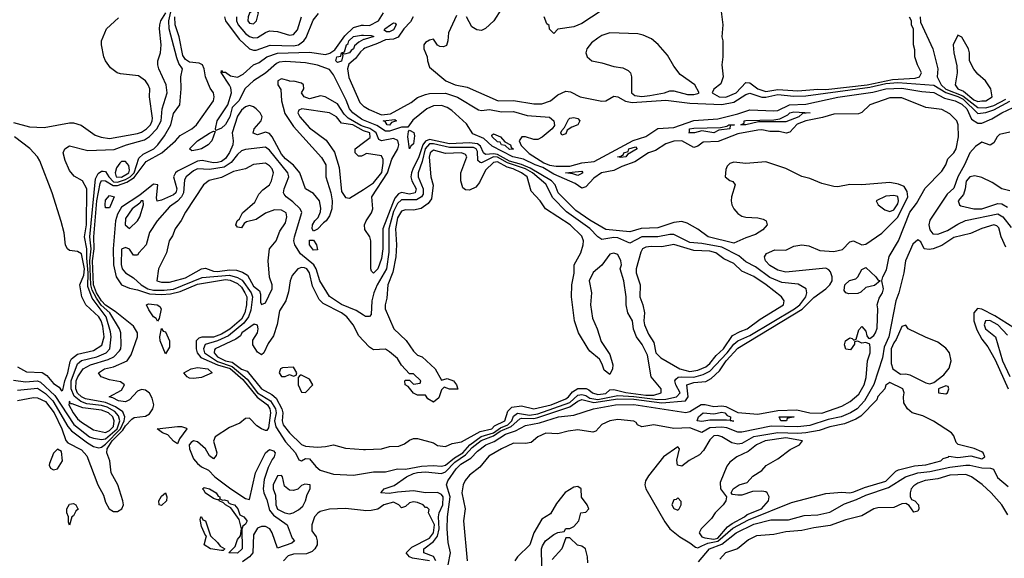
# Model space of a CAD drawing. Header units: inches. Extents: x 2380249 to 2585472, y 382747 to 546448.
# Tile 201 of 256: x 2468281 to 2473203, y 492763 to 495456. Entities that reach past the tile are written whole.
import ezdxf

# ---------------------------------------------------------------- set-up
doc = ezdxf.new("R2010")
doc.units = ezdxf.units.IN
doc.header["$MEASUREMENT"] = 0
doc.layers.add('C4469', color=7, linetype='Continuous')
doc.layers.add('C4479', color=7, linetype='Continuous')

msp = doc.modelspace()

# ---------------------------------------------------------------- linework, layer by layer
at = {"layer": 'C4469', "color": 4}
for points, elevation in [([(2468250, 493653.7), (2468310, 493645.2), (2468370, 493650.2), (2468384.4, 493644.4), (2468456.8, 493576.8), (2468551.8, 493431.8), (2468630, 493371.1), (2468650, 493363.2), (2468690, 493356.8), (2468710, 493360.8), (2468767.2, 493410), (2468780.7, 493450), (2468775.4, 493475.4), (2468756.4, 493496.4), (2468718.1, 493518.1), (2468690, 493526.4), (2468616.3, 493536.3), (2468587, 493547), (2468553.3, 493573.3), (2468537.7, 493610), (2468538.1, 493650), (2468570, 493734.6), (2468590, 493752.1), (2468667, 493770), (2468712.8, 493790), (2468731.9, 493810), (2468738, 493870), (2468734.9, 493894.9), (2468712.9, 493970), (2468643.5, 494063.5), (2468621.6, 494121.6), (2468623.4, 494190), (2468616.5, 494263.5), (2468617.1, 494310), (2468604.5, 494370), (2468615.2, 494430), (2468616, 494610), (2468595.3, 494650), (2468552.9, 494672.9), (2468530, 494702), (2468508.4, 494751.6), (2468498, 494790), (2468506, 494810), (2468530, 494824.7), (2468622, 494802), (2468753.8, 494806.2), (2468814, 494830), (2468904.8, 494855.2), (2468930, 494871.7), (2468966.2, 494910), (2468987.6, 494950), (2468993.7, 495010), (2469018, 495090), (2469013.3, 495130), (2468977, 495210), (2468972, 495230), (2468972, 495250), (2468984.5, 495290), (2468987.8, 495330), (2468979.1, 495410), (2468981, 495430), (2468987.1, 495450), (2469010.9, 495489.1)], 32), ([(2468270, 493604.4), (2468370, 493613), (2468410, 493586.7), (2468446.2, 493550), (2468522.2, 493422.2), (2468540, 493400), (2468620.1, 493340.1), (2468650, 493322.6), (2468675.6, 493315.6), (2468690, 493318.3), (2468710, 493334.6), (2468784.2, 493410), (2468803.6, 493450), (2468806.3, 493470), (2468796.1, 493496.1), (2468760.3, 493520.3), (2468710, 493541.5), (2468610, 493561.2), (2468590, 493570.7), (2468570, 493588.2), (2468560.8, 493610), (2468562.8, 493650), (2468570.8, 493670), (2468598.9, 493710), (2468634, 493730), (2468723.5, 493756.5), (2468751.6, 493770), (2468779.7, 493800.2), (2468785.6, 493810), (2468787.8, 493830), (2468786, 493890), (2468779.6, 493910), (2468731.5, 493990), (2468688.7, 494028.7), (2468664.1, 494064.1), (2468643.4, 494103.4), (2468637.1, 494130), (2468631.9, 494250), (2468637.7, 494310), (2468631.9, 494370), (2468660.2, 494659.8), (2468673.8, 494686.2), (2468690, 494697.7), (2468698, 494698), (2468710, 494697.6), (2468726, 494670), (2468750, 494645.3), (2468770, 494642.9), (2468810, 494656.8), (2468833.3, 494670), (2468853.2, 494690), (2468876, 494764), (2468897.2, 494782.7), (2468952, 494810), (2468971.6, 494830), (2469004.6, 494875.4), (2469036.2, 494930), (2469050, 494986), (2469082, 495030), (2469087.8, 495110), (2469086.6, 495170), (2469095.1, 495210), (2469076.2, 495236.2), (2469065.6, 495265.6), (2469028.7, 495410), (2469026.3, 495450), (2469040.4, 495510)], 28), ([(2469303.8, 495470), (2469310.3, 495450), (2469378.3, 495358.3), (2469430.3, 495310.2), (2469450, 495302.6), (2469463.4, 495303.4), (2469532.5, 495327.5), (2469650, 495325.6), (2469674, 495330), (2469700.9, 495350), (2469712.9, 495367), (2469747.1, 495452.9), (2469774.1, 495485.9)], 24), ([(2468250, 494941), (2468330, 494920.4), (2468402.7, 494917.3), (2468530, 494940.5), (2468550, 494940.5), (2468588.3, 494928.3), (2468657.6, 494877.6), (2468687.6, 494867.6), (2468730, 494862.3), (2468870, 494886), (2468890, 494892.7), (2468915.4, 494910), (2468934.5, 494930), (2468943.5, 494950), (2468944.2, 494964.2), (2468929.4, 495069.4), (2468932, 495110), (2468923.7, 495130), (2468909.3, 495150), (2468875.1, 495175.1), (2468784.8, 495184.8), (2468768.7, 495190), (2468735.5, 495215.5), (2468709, 495250), (2468702, 495270), (2468689, 495330), (2468689, 495350), (2468715.3, 495410), (2468774.6, 495465.4)], 36), ([(2468270, 493551.8), (2468350, 493567), (2468370, 493565.7), (2468410, 493547.2), (2468453.5, 493490), (2468492.1, 493410), (2468512, 493352), (2468520.9, 493340.9), (2468590, 493306), (2468615.9, 493275.9), (2468671.9, 493130), (2468699.2, 493079.2), (2468710, 493044), (2468727.4, 493010), (2468750, 492996.5), (2468770, 492998), (2468791.5, 493010), (2468798.9, 493030), (2468795.8, 493050), (2468770.9, 493130.9), (2468738.3, 493190), (2468730.6, 493250), (2468716.5, 493290), (2468718.2, 493310), (2468742.6, 493350), (2468796.3, 493403.7), (2468810, 493425.9), (2468841.1, 493459), (2468852.7, 493467.3), (2468910, 493473.4), (2468930, 493486), (2468946.3, 493510), (2468951.8, 493530), (2468943.3, 493563.3), (2468930, 493589.2), (2468910, 493604.5), (2468890, 493607), (2468870, 493598), (2468830, 493556), (2468810, 493546), (2468774, 493550), (2468745.9, 493565.9), (2468728, 493570), (2468790, 493604), (2468805.2, 493630), (2468784.8, 493644.8), (2468730, 493655.6), (2468688, 493670), (2468674, 493690), (2468704, 493710), (2468750, 493720.3), (2468818, 493750), (2468838.8, 493781.2), (2468869.7, 493870), (2468869.7, 493890), (2468850, 493923.5), (2468757.5, 493997.5), (2468710, 494029.4), (2468690, 494049.9), (2468665.1, 494090), (2468650.3, 494130), (2468644.8, 494250), (2468653.7, 494310), (2468651.2, 494370), (2468667.2, 494550), (2468683.7, 494636.3), (2468690, 494651.3), (2468710, 494650.2), (2468747.3, 494627.3), (2468770, 494626.3), (2468815.8, 494644.2), (2468852.6, 494667.4), (2468913.3, 494746.7), (2468991.9, 494790), (2469059.7, 494850), (2469083, 494877), (2469140.7, 494910), (2469164.2, 494930), (2469249.4, 495050), (2469253.3, 495070), (2469249.2, 495090), (2469233.3, 495113.3), (2469209.6, 495169.6), (2469203.5, 495210), (2469195.4, 495230), (2469178.2, 495238.2), (2469130, 495244), (2469110, 495256.5), (2469096.7, 495276.7), (2469077.5, 495370), (2469058.7, 495430), (2469056.3, 495470)], 24), ([(2469364, 495470), (2469364.4, 495450), (2469372.6, 495430), (2469410, 495386.5), (2469430, 495371.6), (2469450, 495364.6), (2469470, 495367), (2469510, 495392.4), (2469530, 495399.3), (2469570, 495397.3), (2469630, 495378.8), (2469650, 495381), (2469670, 495404.7), (2469689.3, 495470)], 28), ([(2470000, 494954.2), (2469990, 494958.3), (2469945.3, 494990), (2469929.9, 495010), (2469913.2, 495053.2), (2469850, 495180.7), (2469830, 495207.3), (2469770, 495227.7), (2469710, 495240.2), (2469610, 495247.4), (2469577.3, 495242.7), (2469563.9, 495236.1), (2469510, 495187.7), (2469449.3, 495150.7), (2469408.4, 495111.6), (2469376, 495050), (2469342.7, 495017.3), (2469330.6, 494970), (2469310, 494931), (2469290, 494913.5), (2469262, 494902), (2469259.3, 494910), (2469267.1, 494950), (2469321.1, 495030), (2469338.8, 495090), (2469335.7, 495115.7), (2469329.1, 495129.1), (2469288.2, 495191.8), (2469290, 495202), (2469294, 495194), (2469310, 495193.7), (2469334.3, 495174.3), (2469370, 495168.7), (2469397.2, 495182.8), (2469449.9, 495230.1), (2469477.8, 495242.2), (2469516.4, 495270), (2469570, 495288.4), (2469730, 495294.1), (2469810, 495282.3), (2469831.4, 495288.6), (2469855.6, 495304.4), (2469905.5, 495374.5), (2469950, 495417.2), (2469989, 495429), (2470000, 495428.6)], 16), ([(2470000, 495355.8), (2469976.4, 495343.6), (2469954.4, 495325.6), (2469950, 495309.4), (2469938, 495302), (2469930, 495289.7), (2469904, 495284), (2469892, 495288), (2469896, 495276), (2469890, 495248), (2469870, 495241.2), (2469861.2, 495250), (2469866.6, 495270), (2469886, 495274), (2469890, 495290.6), (2469904.7, 495295.3), (2469914, 495330), (2469922.9, 495337.1), (2469926.3, 495350), (2469950, 495371.8), (2469990, 495378.7), (2470000, 495378.3)], 12), ([(2470000, 495308.1), (2469985.1, 495294.9), (2469959, 495261), (2469926.1, 495233.9), (2469919.4, 495210), (2469926, 495166), (2469981.5, 495041.5), (2470000, 495024)], 16), ([(2470000, 494922.1), (2469986.7, 494926.7), (2469923.5, 494963.5), (2469903, 494983), (2469870, 495035.1), (2469808, 495070), (2469784.5, 495075.5), (2469730, 495060.7), (2469702.7, 495070), (2469689.2, 495090), (2469701.2, 495110), (2469699.3, 495130), (2469690, 495138), (2469651.3, 495148.7), (2469630, 495146), (2469628, 495150), (2469590, 495159.5), (2469571, 495150), (2469571, 495130), (2469586.2, 495106.2), (2469590.3, 495049.8), (2469605.9, 494985.9), (2469650, 494922.3), (2469790, 494767.3), (2469810.4, 494730), (2469810.5, 494670), (2469836, 494590), (2469842, 494550), (2469840.5, 494510), (2469830, 494475.3), (2469813, 494450), (2469799.1, 494440.9), (2469770, 494408.7), (2469750, 494398), (2469742, 494410), (2469744, 494430), (2469755.3, 494450), (2469772.9, 494467.1), (2469784.5, 494495.5), (2469786.8, 494513.2), (2469779.6, 494550), (2469750, 494587.3), (2469709.6, 494609.6), (2469680.4, 494690), (2469650, 494728.3), (2469610, 494760.4), (2469590, 494783.1), (2469543.1, 494870), (2469530, 494886.3), (2469510, 494893.3), (2469470, 494880.9), (2469447.7, 494887.7), (2469452.7, 494910), (2469487.6, 494950), (2469492.6, 494970), (2469483.5, 494990), (2469463.1, 495010), (2469450, 495020.3), (2469430, 495026.8), (2469410, 495019.4), (2469390, 495002.6), (2469370, 494974.2), (2469342.2, 494890), (2469347.8, 494850), (2469345.5, 494830), (2469330, 494791.8), (2469310, 494762.6), (2469290, 494747.1), (2469270, 494742.2), (2469250, 494740.8), (2469192.5, 494752.5), (2469170, 494749), (2469070, 494698.9), (2469059.1, 494690), (2469050.2, 494670), (2469066.2, 494610), (2469060.8, 494590), (2469050, 494580.3), (2468990, 494553), (2468968.2, 494548.2), (2468965.1, 494565.1), (2468970.9, 494630), (2468950, 494634), (2468881.2, 494578.8), (2468790, 494519.2), (2468770, 494484.2), (2468760.1, 494450), (2468747.5, 494310), (2468749.5, 494229.5), (2468763.2, 494170), (2468789.5, 494129.5), (2468830, 494113.2), (2468870, 494106), (2468930, 494085.5), (2468990, 494082), (2469034.2, 494085.8), (2469082.6, 494097.4), (2469170, 494134), (2469310, 494156.9), (2469333.6, 494153.6), (2469370, 494137.4), (2469390, 494118), (2469407, 494090), (2469415.9, 494070), (2469415.3, 494030), (2469407, 493990), (2469390, 493958.2), (2469331.2, 493908.8), (2469290, 493883.8), (2469250, 493868.7), (2469191, 493869), (2469176.2, 493863.8), (2469163.6, 493850), (2469162.4, 493810), (2469167.9, 493790), (2469186.3, 493766.3), (2469270, 493730.9), (2469332.8, 493712.8), (2469396.7, 493656.7), (2469468.1, 493568.1), (2469518.9, 493530), (2469530.9, 493510), (2469533.8, 493490), (2469524.4, 493415.6), (2469517, 493403), (2469510, 493401.6), (2469490, 493409.7), (2469466.1, 493426.1), (2469430, 493463.1), (2469410, 493461.6), (2469381.1, 493438.9), (2469330, 493417), (2469257.6, 493370), (2469249.3, 493349.3), (2469266, 493290), (2469263, 493277), (2469250, 493261.2), (2469230, 493275.1), (2469209.7, 493310), (2469170, 493345.1), (2469150, 493350.8), (2469137.6, 493342.4), (2469128.6, 493330), (2469129.5, 493310), (2469150, 493260.9), (2469170, 493237.3), (2469190, 493221.3), (2469223.9, 493203.9), (2469256.4, 493170), (2469336, 493110), (2469410, 493062.7), (2469430, 493058), (2469459.7, 493190), (2469510, 493290.8), (2469530, 493306.8), (2469550, 493301), (2469557.3, 493290), (2469553.4, 493270), (2469542, 493258), (2469522.4, 493217.6), (2469502.4, 493157.6), (2469497.8, 493110), (2469502, 493090), (2469516.3, 493056.3), (2469530, 493003.6), (2469550, 492978.9), (2469617.4, 492930), (2469643.6, 492863.6), (2469654, 492850), (2469641.6, 492838.4), (2469570, 492814), (2469542.5, 492890), (2469530.5, 492910.5), (2469510, 492921.5), (2469490, 492922.2), (2469470, 492914.3), (2469450, 492881.2), (2469445.9, 492790), (2469430.1, 492769.9), (2469394.2, 492745.8)], 24), ([(2470000.1, 494900.1), (2469946.6, 494930), (2469890, 494938.4), (2469863.7, 494970), (2469828.7, 494990), (2469690.8, 495009.2), (2469676.9, 495003.1), (2469671, 494990), (2469680.7, 494970), (2469730, 494915.5), (2469812.8, 494852.7), (2469853.7, 494793.7), (2469877.1, 494717.1), (2469890, 494596), (2469910, 494566.8), (2469930, 494562.8), (2470000, 494607.6)], 28), ([(2468270, 493720.4), (2468314.9, 493694.9), (2468392.8, 493692.7), (2468416.4, 493676.4), (2468450, 493637.6), (2468478.9, 493618.9), (2468490, 493601), (2468496, 493604), (2468506, 493650), (2468521.5, 493690), (2468532.7, 493747.3), (2468540, 493760), (2468570, 493783.6), (2468650, 493802), (2468690.7, 493829.3), (2468702.4, 493870), (2468695.8, 493924.2), (2468688.7, 493950), (2468676.4, 493970), (2468611.1, 494031.1), (2468591.5, 494070), (2468580.9, 494130), (2468601.2, 494178.8), (2468604.7, 494210), (2468590, 494284.5), (2468570, 494297), (2468530, 494302), (2468519.3, 494310), (2468510, 494328.7), (2468502.7, 494390), (2468487.5, 494447.5), (2468443.7, 494590), (2468380.7, 494750), (2468369.6, 494770), (2468331.1, 494811.1), (2468254, 494870)], 36), ([(2470000, 494778.7), (2469990, 494773.2), (2469973.6, 494773.6), (2469957.2, 494790), (2469957.2, 494810), (2470000, 494842.2)], 28), ([(2470000, 493978.1), (2469962, 494002), (2469890, 494032), (2469830, 494071.2), (2469780.4, 494150), (2469763.5, 494210), (2469751.9, 494230), (2469685.1, 494285.1), (2469656.9, 494330), (2469651.1, 494350), (2469653.7, 494370), (2469691.3, 494491.3), (2469682.9, 494510), (2469645.6, 494545.6), (2469612, 494570), (2469602.9, 494582.9), (2469599.7, 494590), (2469602.6, 494610), (2469626, 494670), (2469620.5, 494690), (2469530, 494804.2), (2469510, 494817.6), (2469410, 494806), (2469390, 494799.6), (2469370, 494782.4), (2469337.9, 494742.1), (2469302.2, 494717.8), (2469230, 494706), (2469170, 494710.8), (2469150, 494700.5), (2469113, 494670), (2469104.4, 494655.6), (2469100.2, 494590), (2469090.2, 494569.8), (2469070, 494548), (2469030, 494519.5), (2468967.7, 494450), (2468928.9, 494391.1), (2468913.4, 494330), (2468876, 494290), (2468870, 494278), (2468850, 494278), (2468830, 494308.7), (2468810, 494317.2), (2468790, 494308), (2468787.6, 494232.4), (2468793.4, 494210), (2468810, 494190.7), (2468850, 494166), (2468888.7, 494130), (2468922, 494110), (2468950, 494104.2), (2469003.8, 494103.8), (2469050, 494109.1), (2469192.9, 494167.1), (2469330, 494177.8), (2469370, 494166.7), (2469393.7, 494153.7), (2469437.4, 494090), (2469443.9, 494070), (2469435.6, 494004.4), (2469424.8, 493970), (2469401.5, 493938.5), (2469324.1, 493875.9), (2469270, 493849.8), (2469207.5, 493832.5), (2469200.2, 493810), (2469205.4, 493790), (2469270, 493746.9), (2469342.1, 493722.1), (2469418.2, 493658.2), (2469470, 493591), (2469534.5, 493550), (2469559.4, 493510), (2469563.5, 493490), (2469555.2, 493450), (2469561.3, 493421.3), (2469610, 493346), (2469658.7, 493290), (2469676, 493256), (2469690, 493251), (2469710, 493262), (2469730, 493260.5), (2469761.5, 493221.5), (2469783.2, 493203.2), (2469850, 493183.1), (2469950, 493178.8), (2469990, 493184.9), (2470000, 493186.5)], 28), ([(2470000, 493850.1), (2469975.9, 493875.9), (2469947, 493930), (2469916.2, 493970), (2469889.5, 493990), (2469797.7, 494037.7), (2469777.7, 494057.7), (2469743.9, 494123.9), (2469729.6, 494190), (2469715.6, 494210), (2469704.7, 494215.3), (2469690, 494217.6), (2469671, 494210), (2469643.4, 494176.6), (2469632.7, 494150), (2469624.5, 494095.5), (2469610.8, 494050), (2469579.1, 494000.9), (2469567.9, 493932.1), (2469550, 493875.3), (2469522.8, 493837.2), (2469501, 493790), (2469490, 493781.2), (2469470, 493793.2), (2469446.6, 493830), (2469447, 493853), (2469469, 493890), (2469473.2, 493910), (2469468.7, 493928.7), (2469452.9, 493932.9), (2469390.7, 493890), (2469383.8, 493876.2), (2469361.8, 493858.2), (2469258, 493810), (2469255.3, 493804.7), (2469253.1, 493790), (2469270.3, 493770), (2469310, 493751), (2469343.5, 493743.5), (2469390, 493708.1), (2469418.3, 493698.3), (2469490, 493610.3), (2469541.5, 493581.5), (2469563.5, 493563.5), (2469591.4, 493510), (2469595.5, 493490), (2469592.9, 493450), (2469598, 493430), (2469630, 493390.4), (2469690, 493332.4), (2469710, 493323.1), (2469770, 493319.6), (2469810, 493321.6), (2469850, 493330.4), (2469910, 493314.4), (2470000, 493308)], 32), ([(2470000, 493001.9), (2469910, 493011.5), (2469830, 493009.6), (2469783.1, 492996.9), (2469770.4, 492989.6), (2469754.8, 492970), (2469740.7, 492930), (2469741.4, 492901.4), (2469762.8, 492870), (2469767.7, 492850), (2469768, 492830), (2469756.3, 492810), (2469743.1, 492796.9), (2469714.8, 492785.2), (2469650, 492784.8), (2469623.6, 492776.4), (2469599.6, 492750)], 28)]:
    msp.add_lwpolyline(points, dxfattribs=dict(at, elevation=elevation))
for points, elevation in [([(2469450, 495504), (2469430, 495488.7), (2469423, 495470), (2469422, 495450), (2469430, 495438.8), (2469450, 495434.8), (2469465.2, 495450), (2469474, 495490), (2469470, 495498)], 32), ([(2469140.5, 494800.5), (2469129.3, 494809.3), (2469170, 494850.2), (2469230, 494888.2), (2469250, 494898.8), (2469257.3, 494897.3), (2469240.8, 494850), (2469222.8, 494830), (2469190, 494810.9), (2469170, 494804.8)], 16), ([(2468810, 494747.3), (2468790, 494747.3), (2468781.1, 494738.9), (2468765.5, 494714.5), (2468758.3, 494690), (2468763.7, 494670), (2468790, 494668.4), (2468825.7, 494690), (2468830, 494702.8), (2468827.1, 494727.1)], 32), ([(2469510, 494738), (2469450, 494732.3), (2469410, 494709.4), (2469350, 494697.6), (2469290, 494667), (2469228.7, 494651.3), (2469198.8, 494630), (2469110, 494493.2), (2469088.7, 494451.3), (2469057.3, 494410), (2469044.1, 494375.9), (2469027.7, 494350), (2469014.8, 494290), (2468974.8, 494210), (2468966.8, 494150), (2468990, 494143.8), (2469030, 494143.7), (2469048.4, 494148.4), (2469110, 494165.5), (2469190, 494210.5), (2469210, 494214), (2469250, 494199), (2469270, 494196.2), (2469330, 494206), (2469363.8, 494203.8), (2469394, 494194), (2469419, 494179), (2469450, 494124.2), (2469479.5, 494099.5), (2469484.4, 494084.4), (2469484.4, 494044.4), (2469490, 494031.3), (2469510, 494041), (2469542, 494110), (2469542, 494130), (2469529.2, 494169.2), (2469522.9, 494250), (2469529, 494310), (2469562, 494350), (2469581.5, 494398.5), (2469610, 494441), (2469616.2, 494470), (2469612, 494490), (2469590, 494503.7), (2469554.8, 494505.2), (2469510, 494489.2), (2469462.4, 494457.6), (2469414.8, 494445.2), (2469403.5, 494436.5), (2469390, 494415.3), (2469370, 494418), (2469362, 494430), (2469368.7, 494450), (2469379.3, 494460.7), (2469394, 494490), (2469457, 494543), (2469476.5, 494583.5), (2469495.5, 494604.5), (2469529, 494630), (2469539.3, 494650), (2469549.2, 494690), (2469542.7, 494710), (2469530, 494725.2)], 32), ([(2468730, 494514.5), (2468710, 494515.3), (2468708.6, 494530), (2468710, 494553.4), (2468730, 494576.9), (2468752.7, 494570)], 16), ([(2468898, 494550), (2468888.5, 494550), (2468880.9, 494539.1), (2468842.4, 494510), (2468810, 494462), (2468807.3, 494430), (2468830, 494411.3), (2468870, 494450.8), (2468882, 494470), (2468899.6, 494530)], 28), ([(2469750, 494304), (2469744, 494310), (2469729.3, 494330), (2469730, 494354), (2469750, 494354), (2469764.7, 494330), (2469770, 494306)], 24), ([(2468970, 493949), (2468962.5, 493962.5), (2468949.8, 493969.8), (2468925.7, 494005.7), (2468914.5, 494030), (2468924.1, 494035.9), (2468967.3, 494030), (2468981.4, 494021.4), (2468987.7, 494010), (2468977.5, 493962.5)], 16), ([(2469010, 493786), (2468982.4, 493850), (2468981.6, 493870), (2468990, 493912), (2468998, 493898), (2469010, 493894.8), (2469030.3, 493850), (2469030, 493818)], 16), ([(2469150, 493661.3), (2469130, 493664.2), (2469117.2, 493670), (2469102, 493690), (2469138, 493710), (2469170, 493716.6), (2469222, 493710), (2469242.8, 493690), (2469190, 493666.6)], 16), ([(2469650, 493718), (2469594.6, 493714.6), (2469584.7, 493710), (2469578, 493690), (2469590, 493672), (2469607.3, 493672.7), (2469630, 493682), (2469650, 493674), (2469662, 493678), (2469666, 493690)], 36), ([(2469690, 493678), (2469682, 493678), (2469672.7, 493667.3), (2469672, 493630), (2469690, 493594), (2469710, 493592), (2469746, 493630), (2469730, 493658)], 36), ([(2468530, 493548), (2468527, 493530), (2468548, 493490), (2468570, 493460.3), (2468590, 493444), (2468650, 493406.3), (2468710, 493392.9), (2468730, 493402.7), (2468750, 493421.7), (2468753.7, 493450), (2468746, 493470), (2468725.1, 493490), (2468690, 493503.7), (2468595.7, 493515.7), (2468543.8, 493536.2), (2468535.1, 493535.1)], 36), ([(2469070, 493336), (2469050, 493349.3), (2469020.8, 493380.8), (2468995.3, 493390), (2468968, 493410), (2469070, 493422.4), (2469090, 493422.7), (2469114.3, 493414.3), (2469117.1, 493410), (2469079.2, 493360.8)], 16), ([(2468470, 493309), (2468450, 493289), (2468430, 493238), (2468428.7, 493228.7), (2468434.4, 493214.4), (2468450, 493206), (2468470, 493211), (2468494.5, 493250), (2468490, 493298)], 24), ([(2469590, 493178), (2469570, 493175.3), (2469548.2, 493130), (2469548.2, 493110), (2469558.8, 493078.8), (2469560.4, 493030), (2469570, 493008.8), (2469606, 492990), (2469630, 492986), (2469648, 492990), (2469675.1, 493004.9), (2469695.5, 493024.5), (2469709, 493050), (2469717.2, 493082.8), (2469733.2, 493110), (2469733.2, 493130), (2469706.4, 493133.6), (2469690, 493128), (2469671, 493109), (2469650, 493102), (2469630, 493104), (2469604.7, 493124.7), (2469595.3, 493170)], 28), ([(2469294, 493054), (2469304.5, 493055.5), (2469321, 493050), (2469322.8, 493042.8), (2469335.2, 493035.2), (2469354.9, 493030), (2469371.7, 493010), (2469380.5, 492980.5), (2469401, 492970), (2469414.7, 492954.7), (2469417.1, 492950), (2469410, 492934), (2469395.5, 492924.5), (2469390.4, 492909.6), (2469392.8, 492810), (2469370, 492788.7), (2469326, 492790), (2469357.6, 492822.4), (2469370, 492858), (2469384.7, 492875.3), (2469389.3, 492910), (2469378, 492958), (2469335.5, 493015.5), (2469309, 493030), (2469300.2, 493040.2), (2469278, 493050), (2469278, 493058), (2469270, 493055.3), (2469250, 493062), (2469207.6, 493090), (2469202.9, 493102.9), (2469194, 493110), (2469202.5, 493117.5), (2469230, 493111.4), (2469263, 493090), (2469273.3, 493073.3), (2469281, 493070), (2469281, 493061)], 16), ([(2468990, 493027.6), (2468978, 493030), (2468977, 493050), (2468990, 493073.4), (2469010, 493091), (2469016.4, 493070), (2469014.4, 493050)], 16), ([(2468530, 492929.3), (2468524, 492944), (2468524, 492970), (2468516, 492990), (2468516.2, 493010), (2468530, 493034.4), (2468550, 493037), (2468562, 493030), (2468570.7, 493010.7), (2468574, 493010), (2468561.1, 492998.9), (2468550, 492975.3), (2468542, 492970)], 16), ([(2469297.5, 492802.5), (2469290, 492802.9), (2469235.3, 492810), (2469203.7, 492830), (2469215.3, 492875.3), (2469210, 492878), (2469190, 492922), (2469182.7, 492957.3), (2469186, 492970), (2469190.3, 492970.3), (2469196.3, 492956.3), (2469210.3, 492950), (2469234.9, 492874.9), (2469270, 492842), (2469283.4, 492823.4), (2469306, 492810)], 16)]:
    msp.add_lwpolyline(points, close=True, dxfattribs=dict(at, elevation=elevation))
at = {"layer": 'C4479', "color": 4}
for points, elevation in [([(2471780.7, 495550), (2471794.8, 495430), (2471791, 495370), (2471796, 495350), (2471796, 495270), (2471791, 495230), (2471798, 495170), (2471785.4, 495134.6), (2471751, 495109), (2471742, 495090), (2471778, 495070), (2471810, 495068.1), (2471862.7, 495090), (2471910, 495141), (2471930, 495140.7), (2471970.6, 495110), (2472010, 495097.3), (2472070, 495106.3), (2472170, 495099.8), (2472270, 495107.8), (2472310, 495106), (2472517.2, 495130), (2472643, 495157), (2472756.6, 495163.4), (2472779, 495170), (2472788.7, 495190), (2472768.7, 495230), (2472755.3, 495270), (2472754.6, 495305.4), (2472748.7, 495330), (2472748.4, 495408.4), (2472738, 495430), (2472738, 495450), (2472728.9, 495468.9)], 28), ([(2470000, 495428.6), (2470030, 495427.4), (2470075.1, 495450), (2470099, 495490)], 16), ([(2470690, 495509.2), (2470650.3, 495449.7), (2470610, 495412.3), (2470590, 495402), (2470565.4, 495405.4), (2470540.5, 495420.5), (2470514, 495470)], 24), ([(2471230, 495528.5), (2471090, 495437), (2471050, 495420.7), (2470971, 495409), (2470950, 495386), (2470928.4, 495408.4), (2470927.3, 495427.3), (2470915.3, 495435.3), (2470902, 495470)], 24), ([(2470247.5, 495470), (2470234.9, 495445.1), (2470200.2, 495410), (2470172.1, 495367.9), (2470150, 495358), (2470110, 495355.4), (2470070, 495335.9), (2470006.3, 495313.7), (2470000, 495308.1)], 16), ([(2470463.6, 495476.4), (2470424.7, 495390), (2470421, 495350), (2470413.7, 495326.3), (2470399.8, 495320.2), (2470381.2, 495321.2), (2470368.9, 495328.9), (2470350, 495358), (2470330, 495354), (2470310, 495342), (2470301, 495330), (2470301, 495310), (2470318, 495270), (2470318.8, 495250), (2470330, 495218), (2470411, 495150), (2470458, 495130), (2470517.7, 495117.7), (2470672, 495050), (2470750, 495052.2), (2470850, 495034.7), (2470890, 495035.8), (2470934.5, 495050), (2470970, 495080.7), (2471010, 495098), (2471034.4, 495094.4), (2471082, 495070), (2471190, 495048.1), (2471210, 495050.4), (2471250, 495073), (2471270, 495070.5), (2471308.7, 495048.7), (2471342.4, 495042.4), (2471510, 495053.1), (2471630, 495038), (2471790, 495032.4), (2471850, 495043.7), (2471910, 495082.2), (2471930, 495087.9), (2471990, 495068.9), (2472010, 495068.9), (2472070, 495082), (2472150, 495074.1), (2472210, 495075.3), (2472530, 495118.3), (2472610, 495137.2), (2472670, 495141.8), (2472850, 495128.6), (2472910, 495090.9), (2472970, 495072.2), (2472997.5, 495057.6), (2473070, 494986.1), (2473110, 494992.3), (2473150, 495005.7), (2473230, 495049.1)], 24), ([(2472782, 495470), (2472783.6, 495443.6), (2472846, 495310), (2472870.7, 495210), (2472867.3, 495170), (2472887.6, 495130), (2472910, 495107.6), (2472994.5, 495074.5), (2473070, 495016.3), (2473110, 495015.7), (2473150, 495025.9), (2473210, 495059.1)], 28), ([(2470000, 495378.3), (2470037.1, 495377.1), (2470051.6, 495371.6), (2470002.8, 495357.2), (2470000, 495355.8)], 12), ([(2470000, 495024), (2470002.1, 495022.1), (2470027.3, 495007.3), (2470090, 494980.4), (2470134.3, 494985.7), (2470238.2, 495041.9), (2470270, 495066.1), (2470310, 495081), (2470330, 495087.5), (2470410, 495088.8), (2470470, 495068.1), (2470574.3, 495005.7), (2470590, 495002.3), (2470630, 495006.9), (2470690, 494995.1), (2470750, 494996.4), (2470817.5, 494977.5), (2470928.5, 494968.5), (2470950.7, 494950), (2470953.4, 494926.6), (2470942.8, 494910), (2470892.3, 494867.7), (2470870, 494857.4), (2470850, 494856.9), (2470810, 494869.7), (2470790.4, 494869.6), (2470778, 494850), (2470786.9, 494826.9), (2470827.2, 494787.2), (2470900.8, 494740.8), (2470929.1, 494729.1), (2470963.3, 494723.4), (2471030, 494724.1), (2471090, 494740.8), (2471152.8, 494747.2), (2471347.9, 494852.1), (2471410, 494871.4), (2471470, 494911.6), (2471550, 494916.8), (2471650, 494951.9), (2471770, 494960.2), (2471870, 494984.7), (2471930, 495005.8), (2472050, 494999.3), (2472070, 495001.8), (2472129.4, 495030.6), (2472210, 495032.8), (2472370, 495069), (2472545.9, 495094.1), (2472610, 495110.7), (2472690, 495113.3), (2472790, 495096.5), (2472850, 495091.8), (2472904, 495064), (2472957.3, 495050), (2472990, 495033.2), (2473014.7, 495010), (2473038.7, 494958.7), (2473070, 494937.7), (2473090, 494938.6), (2473140.6, 494959.4), (2473189.8, 494990), (2473275.1, 495030)], 16), ([(2470422.4, 492730), (2470435.1, 492790), (2470422.6, 492842.6), (2470418, 492910), (2470419.6, 492970), (2470432.7, 493070), (2470413.8, 493130), (2470420.3, 493150), (2470463.1, 493210), (2470486.6, 493233.4), (2470536.2, 493263.8), (2470570, 493298.8), (2470611.6, 493330), (2470652.5, 493347.5), (2470710, 493383.3), (2470759.5, 493400.5), (2470810, 493426.4), (2470879.9, 493440.1), (2470974, 493470), (2471050, 493479), (2471149.5, 493510), (2471259.3, 493530), (2471350, 493532.6), (2471610, 493492.9), (2471630, 493497.6), (2471687.6, 493532.4), (2471707.2, 493532.8), (2471750, 493522.6), (2471790, 493525.8), (2471810, 493521.7), (2471870, 493492.4), (2471970, 493483.5), (2472070, 493501.7), (2472165.7, 493505.7), (2472230, 493491), (2472290.7, 493489.3), (2472390, 493523.5), (2472432.4, 493547.6), (2472475.5, 493584.5), (2472501.7, 493630), (2472512.9, 493667.1), (2472518.9, 493750), (2472531.6, 493790), (2472532.9, 493812.9), (2472530, 493834), (2472510, 493842.7), (2472490, 493839), (2472470, 493848), (2472454, 493846), (2472454, 493834), (2472434, 493806), (2472410, 493808), (2472404, 493830), (2472409, 493850), (2472430, 493864.7), (2472442, 493862), (2472450, 493854), (2472462, 493858), (2472474.6, 493905.4), (2472490, 493922), (2472510, 493898), (2472514.8, 493874.8), (2472524, 493864), (2472530, 493862.8), (2472550, 493876.4), (2472558, 493890), (2472566.3, 493913.7), (2472570.9, 494010), (2472567.6, 494030), (2472577.1, 494062.9), (2472594, 494090), (2472599.2, 494110), (2472591.2, 494150), (2472595.8, 494170), (2472614.3, 494205.7), (2472627.3, 494272.7), (2472674.4, 494350), (2472730, 494494), (2472763.7, 494536.3), (2472806.8, 494613.2), (2472890, 494698), (2472909.7, 494730), (2472920.4, 494759.6), (2472950.4, 494789.6), (2472962.6, 494810), (2472973.7, 494870), (2472972.1, 494930), (2472965, 494950), (2472930, 494984.6), (2472890, 495006), (2472810, 495016.4), (2472690, 495064.2), (2472630, 495064.8), (2472530, 495029.6), (2472490, 494991.8), (2472474.4, 494985.6), (2472350, 494982.7), (2472293.8, 494966.2), (2472210, 494949.9), (2472166.9, 494933.1), (2472130, 494893.3), (2472111.6, 494888.4), (2472076.5, 494896.5), (2472030, 494896.5), (2471990, 494905), (2471970, 494902.9), (2471870, 494884.8), (2471772.8, 494847.2), (2471696.5, 494843.5), (2471670, 494824.2), (2471650, 494816.3), (2471590, 494849.7), (2471550, 494848.5), (2471510, 494834.8), (2471458.3, 494801.7), (2471424, 494790), (2471355.7, 494744.3), (2471290, 494721.6), (2471250, 494702.2), (2471188.5, 494690), (2471150, 494664), (2471110, 494619.5), (2471090, 494613.6), (2471056.7, 494636.7), (2470950, 494683.7), (2470896.5, 494716.5), (2470857.6, 494730), (2470798.7, 494758.7), (2470746.4, 494770), (2470642.8, 494822.8), (2470601.6, 494861.6), (2470545.5, 494885.5), (2470514.6, 494934.6), (2470441.7, 495001.7), (2470417.2, 495017.2), (2470390, 495026.5), (2470350, 495024.7), (2470315.6, 495010), (2470246.4, 494953.6), (2470221, 494919), (2470190, 494917.7), (2470130, 494897.8), (2470110, 494898.5), (2470066.8, 494926.8), (2470000, 494954.2)], 16), ([(2470361.2, 492750), (2470350, 492772.2), (2470300.9, 492790), (2470300.5, 492810), (2470350, 492846.6), (2470370, 492873.4), (2470377.8, 492910), (2470374.5, 492970), (2470378.3, 492990), (2470396.3, 493030), (2470397.2, 493070), (2470390, 493082.9), (2470370, 493092.5), (2470310, 493090.5), (2470250, 493099.8), (2470170, 493094.5), (2470127, 493087), (2470086, 493090), (2470102, 493110), (2470153.4, 493126.6), (2470214, 493170), (2470250, 493186.9), (2470270, 493192.6), (2470310, 493194.8), (2470390, 493187.9), (2470410, 493196.3), (2470456.3, 493243.7), (2470510, 493280.1), (2470543.2, 493316.8), (2470587.4, 493352.6), (2470650, 493375.7), (2470681.9, 493398.1), (2470737.1, 493422.9), (2470780.4, 493459.7), (2470790, 493463.5), (2470850, 493462.7), (2470870, 493467.7), (2471030, 493521.3), (2471070, 493548.8), (2471090, 493557), (2471150, 493541.7), (2471270, 493560.4), (2471350, 493559.6), (2471490, 493540.1), (2471609.8, 493550.2), (2471622.9, 493570), (2471615.6, 493630), (2471650, 493642.5), (2471710, 493647.3), (2471737.6, 493662.4), (2471779.7, 493700.3), (2471812.2, 493750), (2471870, 493813.2), (2472191.7, 494008.3), (2472250, 494067.3), (2472310.8, 494110), (2472330.8, 494130), (2472341.5, 494150), (2472342.6, 494170), (2472334.6, 494194.6), (2472325.8, 494205.8), (2472310, 494212.8), (2472110, 494193.6), (2472070, 494203.6), (2472030, 494227), (2472009.3, 494250), (2472004, 494270), (2472013.6, 494286.4), (2472055.5, 494304.5), (2472110, 494304), (2472150, 494323), (2472190, 494330.6), (2472224.9, 494324.9), (2472281.1, 494301.1), (2472350, 494296.5), (2472393.3, 494306.7), (2472430, 494344.9), (2472449.4, 494350.6), (2472490, 494330.4), (2472510, 494334), (2472590.9, 494389.1), (2472670, 494469.2), (2472720.7, 494570), (2472716.8, 494596.8), (2472701.2, 494621.2), (2472674.2, 494634.2), (2472630, 494641.3), (2472490, 494630.7), (2472430, 494631.6), (2472370, 494620.5), (2472350, 494621.3), (2472290, 494636.3), (2472230, 494662), (2472190, 494672.1), (2472110, 494712.3), (2472010, 494745.1), (2471910, 494736), (2471850, 494742.7), (2471830, 494736), (2471816.8, 494723.2), (2471810, 494706), (2471807.3, 494670), (2471830, 494651), (2471846.4, 494646.4), (2471858, 494630), (2471839.1, 494570), (2471837.3, 494550), (2471840.7, 494530), (2471850.7, 494510), (2471870, 494487.3), (2471890, 494474), (2471910, 494468.2), (2471970, 494466), (2471998, 494458), (2472012, 494450), (2472018, 494430), (2471995.2, 494404.8), (2471958.7, 494381.3), (2471910, 494365.6), (2471850, 494338.7), (2471722.7, 494370), (2471670, 494408.7), (2471618, 494438), (2471590, 494447), (2471550, 494441.3), (2471470, 494416), (2471388.1, 494411.9), (2471330, 494395.8), (2471210, 494407.3), (2471130, 494454), (2471061.4, 494501.4), (2470972, 494590), (2470957.8, 494630), (2470939, 494650), (2470833.1, 494713.1), (2470790, 494731.6), (2470730, 494749.2), (2470670, 494782.1), (2470650, 494785.4), (2470610, 494781), (2470599.8, 494790), (2470584.1, 494824.1), (2470570, 494835.8), (2470530, 494840.7), (2470430, 494835.4), (2470330, 494856.2), (2470310, 494848.5), (2470295.9, 494830), (2470274.9, 494765.1), (2470247.1, 494712.9), (2470239.8, 494690), (2470236.6, 494670), (2470240.6, 494650), (2470262.2, 494610), (2470256.9, 494590), (2470230, 494583.7), (2470190, 494591.5), (2470174.4, 494585.6), (2470156.8, 494563.2), (2470144.5, 494535.5), (2470096.6, 494410), (2470096.3, 494310), (2470090, 494262), (2470071.7, 494210), (2470049.4, 494189.4), (2470039, 494199), (2470036, 494210), (2470036.4, 494350), (2470031.2, 494370), (2470006.7, 494406.7), (2470004.7, 494430), (2470012.2, 494450), (2470039.7, 494490), (2470046.6, 494510), (2470040.5, 494570), (2470119.6, 494690), (2470141.2, 494758.8), (2470170.5, 494810), (2470175.2, 494830), (2470171.2, 494851.2), (2470150, 494862.4), (2470090, 494849.7), (2470076.2, 494856.2), (2470061.9, 494890), (2470055.3, 494895.3), (2470031.2, 494911.2), (2470000, 494922.1)], 24), ([(2470000, 494842.2), (2470033, 494867), (2470030.7, 494890), (2470000.1, 494900.1)], 28), ([(2473230, 494893), (2473179, 494881), (2473166.4, 494870), (2473150, 494839.3), (2473131.7, 494828.3), (2473090, 494842.9), (2473058.6, 494821.4), (2473030.2, 494790), (2473003.9, 494730), (2472969.6, 494670.4), (2472950, 494612.8), (2472917, 494583), (2472830, 494453.2), (2472824.6, 494430), (2472830, 494404.9), (2472845.2, 494385.2), (2472870, 494384.2), (2472918.7, 494401.3), (2472970, 494434.2), (2473008.2, 494451.8), (2473170, 494486), (2473195.2, 494470), (2473236.7, 494416.7)], 16), ([(2470000, 493186.5), (2470050, 493194.9), (2470110, 493194.9), (2470170, 493210.6), (2470210, 493209), (2470290, 493224.5), (2470348, 493228), (2470390, 493223.6), (2470410, 493229.2), (2470454.1, 493265.9), (2470496.2, 493290), (2470530.3, 493329.7), (2470587, 493373), (2470650, 493389.7), (2470684.5, 493415.5), (2470721.1, 493430), (2470741.5, 493450), (2470750, 493473.1), (2470770, 493489.3), (2470830, 493479.3), (2470870, 493484.8), (2471030, 493541.8), (2471070, 493578.6), (2471090, 493582.4), (2471110, 493577), (2471130, 493563.6), (2471170, 493556.9), (2471270, 493576.3), (2471350, 493572.6), (2471470, 493556.3), (2471510, 493558.6), (2471564.5, 493570), (2471581.7, 493590), (2471561, 493630), (2471555.8, 493650), (2471560.8, 493659.2), (2471572, 493668), (2471589.1, 493670.9), (2471650.9, 493669.1), (2471697.2, 493682.8), (2471730, 493699.3), (2471817.5, 493790), (2471850, 493833.4), (2471869.9, 493850.1), (2471930, 493877.1), (2472154.2, 494010), (2472180.7, 494030), (2472209.7, 494070), (2472215.8, 494090), (2472212.3, 494110), (2472172.9, 494132.9), (2472090, 494142.7), (2472030, 494167.7), (2471959.5, 494219.5), (2471910, 494245.4), (2471875.2, 494275.2), (2471790, 494318.5), (2471690, 494337.3), (2471630, 494341.5), (2471550, 494381.7), (2471530, 494382.3), (2471470, 494370.9), (2471390, 494370.8), (2471330, 494338.7), (2471270, 494366), (2471250, 494367.3), (2471190, 494356.3), (2471170, 494369.6), (2471131.1, 494411.1), (2471014.8, 494494.8), (2470945.8, 494565.8), (2470910, 494633), (2470844.8, 494690), (2470808.7, 494710), (2470719.6, 494739.6), (2470670, 494767.9), (2470649.7, 494770.2), (2470590, 494740.9), (2470581.8, 494741.8), (2470571.1, 494751.1), (2470570, 494797), (2470563.1, 494810), (2470550, 494816.8), (2470430, 494816.9), (2470350, 494835.4), (2470330, 494834.5), (2470307.6, 494810), (2470293.4, 494746.6), (2470272.3, 494690), (2470272.4, 494670), (2470297.8, 494610), (2470297.2, 494582.8), (2470290.1, 494569.9), (2470264.4, 494555.6), (2470190, 494555.5), (2470170, 494537.3), (2470150, 494496.4), (2470126, 494410), (2470126, 494294), (2470114, 494210), (2470067.6, 494130), (2470050.3, 494090), (2470040.3, 494050), (2470037.7, 493982.3), (2470030, 493972.7), (2470010, 493971.8), (2470000, 493978.1)], 28), ([(2470000, 493308), (2470010, 493307.3), (2470090, 493310.6), (2470130, 493323), (2470175.9, 493324.1), (2470205.1, 493334.9), (2470230, 493354), (2470250, 493362), (2470270, 493362), (2470350, 493341), (2470370, 493326.8), (2470410, 493322.8), (2470442.9, 493337.1), (2470490, 493346), (2470582.8, 493397.2), (2470641.1, 493410), (2470654.5, 493425.5), (2470705.6, 493450), (2470720.5, 493499.5), (2470740.7, 493519.3), (2470790, 493525.5), (2470850, 493510.4), (2470937, 493530), (2471010, 493560.7), (2471023.5, 493570), (2471043.8, 493596.2), (2471070, 493612.6), (2471111.8, 493611.8), (2471126.2, 493606.2), (2471143.8, 493590), (2471170, 493581.8), (2471210, 493587.6), (2471230, 493604.9), (2471250, 493607.7), (2471310, 493592.7), (2471410, 493579.2), (2471450, 493578.9), (2471486.6, 493590), (2471487.3, 493610), (2471437, 493670), (2471419.3, 493779.3), (2471392.7, 493832.7), (2471364, 493870), (2471349.2, 493909.2), (2471344, 493950), (2471321.2, 493990), (2471312.7, 494030), (2471312.7, 494070), (2471301.2, 494150), (2471282.7, 494210), (2471289.2, 494230), (2471286, 494250), (2471270, 494281.2), (2471250, 494289), (2471230, 494284), (2471190.6, 494229.4), (2471147.5, 494192.5), (2471126.8, 494150), (2471138.8, 494090), (2471133.4, 494030), (2471143.9, 493963.9), (2471167.3, 493910), (2471187.1, 493847.1), (2471230, 493782), (2471246, 493730), (2471244.7, 493710), (2471230, 493682), (2471203.2, 493703.2), (2471193.2, 493733.2), (2471178.6, 493758.6), (2471130, 493799), (2471122.7, 493810), (2471074.5, 493890), (2471053.3, 493950), (2471038.4, 494070), (2471040.9, 494130), (2471052.1, 494187.9), (2471053.2, 494230), (2471086, 494290), (2471097.2, 494330), (2471099.3, 494350), (2471090, 494373.2), (2471031.8, 494430), (2470909.4, 494509.4), (2470882.7, 494550), (2470838, 494598), (2470817, 494670), (2470789.4, 494690), (2470747, 494710), (2470718, 494718), (2470670, 494745.7), (2470650, 494742), (2470610, 494703.7), (2470578.7, 494641.3), (2470560.7, 494619.3), (2470530, 494602.7), (2470510, 494605.2), (2470495.5, 494615.5), (2470486, 494650), (2470486, 494690), (2470515.6, 494770), (2470510, 494781.2), (2470490, 494790.6), (2470410, 494786), (2470350, 494803.6), (2470333, 494790), (2470328.2, 494768.2), (2470336, 494670), (2470348.2, 494628.2), (2470339.1, 494560.9), (2470323.4, 494536.6), (2470287.5, 494512.5), (2470250, 494502.9), (2470210, 494504.5), (2470190, 494498.4), (2470170, 494465.2), (2470159.6, 494410), (2470164.6, 494330), (2470161.7, 494270), (2470145.7, 494194.3), (2470121.1, 494130), (2470116.8, 494063.2), (2470107.3, 494030), (2470107.7, 494010), (2470151.3, 493910), (2470212.8, 493852.8), (2470250, 493798), (2470270, 493778), (2470292, 493770), (2470358, 493710), (2470390, 493654), (2470418, 493662), (2470450, 493651), (2470464.7, 493630), (2470471.3, 493608.7), (2470430, 493608), (2470402, 493618), (2470390, 493606), (2470375.3, 493564.7), (2470350, 493544), (2470321.2, 493561.2), (2470310, 493578), (2470270, 493578), (2470250, 493588), (2470222, 493622), (2470208, 493630), (2470206, 493650), (2470210, 493654), (2470230, 493654), (2470250, 493634), (2470282, 493638), (2470286, 493650), (2470250, 493686), (2470230, 493686), (2470189.1, 493729.1), (2470170, 493762), (2470130, 493795.3), (2470110, 493808), (2470050, 493806), (2470030, 493818), (2470000, 493850.1)], 32), ([(2470000, 494607.6), (2470050, 494639.5), (2470091, 494691), (2470098, 494738), (2470097.2, 494757.2), (2470090, 494775.3), (2470013.7, 494786.3), (2470000, 494778.7)], 28), ([(2473230, 494599.5), (2473190, 494609.6), (2473142, 494642), (2473090, 494666.6), (2473054.5, 494674.5), (2473030, 494670.9), (2473011.2, 494648.8), (2473007.3, 494610), (2472998.7, 494581.3), (2472972.7, 494550), (2472979.1, 494530), (2472985.9, 494525.9), (2473050.2, 494510.2), (2473090.3, 494509.7), (2473170, 494536.8), (2473190, 494534.7), (2473219.2, 494519.2)], 24), ([(2473210, 494318), (2473187, 494370), (2473174.9, 494414.9), (2473164.7, 494424.8), (2473150, 494429.7), (2473090, 494412.3), (2473033.9, 494386.1), (2472950, 494367), (2472890, 494327.2), (2472847.3, 494310), (2472826.4, 494306.4), (2472802, 494310), (2472784.9, 494344.9), (2472770, 494355.3), (2472745.8, 494334.2), (2472709.5, 494250.5), (2472700.2, 494190), (2472675.8, 494090), (2472660.8, 494050), (2472625.5, 493870), (2472601.3, 493818.7), (2472593.8, 493766.2), (2472550, 493631.5), (2472503.2, 493550), (2472467.1, 493510), (2472434.5, 493490), (2472386.4, 493470), (2472322.6, 493457.3), (2472230, 493426.7), (2472170, 493420.6), (2472036.9, 493423.1), (2471890, 493393.6), (2471870, 493394.6), (2471815.3, 493415.3), (2471790, 493419.3), (2471730, 493415.7), (2471690, 493392), (2471630, 493415.2), (2471550, 493412.9), (2471450, 493429.7), (2471390, 493420.9), (2471369.2, 493430), (2471362, 493442), (2471350, 493449.2), (2471270, 493457.4), (2471230, 493449.7), (2471190, 493432.3), (2471160.9, 493399.1), (2471146.5, 493393.5), (2471070, 493404.8), (2471021.7, 493398.3), (2470970, 493384.8), (2470910, 493389.6), (2470870.6, 493370), (2470837.1, 493342.9), (2470810, 493337.3), (2470750, 493338.4), (2470688.9, 493311.1), (2470626.2, 493273.8), (2470580.3, 493219.7), (2470530, 493178.4), (2470507.6, 493152.4), (2470497.1, 493130), (2470491, 493090), (2470507.3, 493010), (2470499.4, 492950), (2470518, 492750)], 16), ([(2473250, 493915.1), (2473156, 493976), (2473090, 494008.3), (2473068.5, 494011.5), (2473050.3, 493989.7), (2473050.2, 493950), (2473065.1, 493905.1), (2473090, 493858), (2473119.6, 493819.6), (2473156.1, 493756.1), (2473221.5, 493610)], 24), ([(2473218.8, 493878.8), (2473170, 493930.9), (2473130, 493951.9), (2473108, 493950), (2473102, 493930), (2473108.9, 493910), (2473158, 493870), (2473194.3, 493750), (2473230, 493672.7)], 28), ([(2471673.7, 492746.3), (2471729.2, 492810), (2471790, 492833.4), (2471862.9, 492890), (2471950, 492933.8), (2472035.2, 492955.2), (2472124.2, 492955.8), (2472202.8, 492977.2), (2472270, 492981.1), (2472330, 492994.5), (2472404.3, 493035.7), (2472463.5, 493056.5), (2472510, 493079.1), (2472623.4, 493116.6), (2472708.9, 493171.1), (2472770, 493191), (2472830, 493197.8), (2472930, 493219.3), (2473010, 493228.7), (2473030, 493228.7), (2473090, 493215.3), (2473134.4, 493214.4), (2473148.4, 493208.4), (2473168, 493168), (2473221.6, 493121.6)], 16), ([(2473220.7, 492980.7), (2473190, 493031.2), (2473137.7, 493090), (2473092.6, 493132.6), (2473039.1, 493170), (2473010, 493182.3), (2472930, 493178.7), (2472870, 493160.3), (2472807.2, 493152.8), (2472770, 493139.1), (2472750, 493125.7), (2472737.6, 493110), (2472731.6, 493090), (2472732.1, 493072.1), (2472738, 493058), (2472754.8, 493050), (2472774, 493030), (2472775.5, 493010), (2472770, 492999), (2472763.5, 492996.5), (2472750, 492993.2), (2472727, 493027), (2472710, 493037.2), (2472690, 493035.1), (2472650, 493018), (2472570, 493016.4), (2472550, 493009.8), (2472490, 492975.5), (2472410, 492954.9), (2472332.6, 492927.4), (2472250, 492915.6), (2472190, 492901.5), (2472110, 492896.1), (2472050, 492881.5), (2471963.6, 492876.4), (2471923.6, 492856.4), (2471869.4, 492810.6), (2471809, 492791), (2471780.9, 492759.1)], 16), ([(2470890, 492726), (2470889, 492810), (2470893.6, 492826.4), (2470908.7, 492850), (2470950, 492882), (2470970, 492892), (2471002, 492898), (2471010, 492912), (2471030, 492912), (2471050, 492922), (2471075.3, 492950), (2471086, 492990), (2471110, 492994), (2471126, 493010), (2471118, 493030), (2471089.3, 493069.3), (2471088, 493110), (2471070, 493122), (2471050, 493119), (2471008.2, 493091.8), (2470963.4, 493036.6), (2470934, 492986), (2470890, 492959), (2470850.8, 492890), (2470831.3, 492830), (2470768.6, 492771.4), (2470756.3, 492750)], 24), ([(2470330, 492751.4), (2470244.1, 492764.1), (2470229.2, 492770), (2470212.3, 492790), (2470241.3, 492818.7), (2470330, 492863.5), (2470349.7, 492890), (2470353.6, 492930), (2470324, 492990), (2470327.3, 493007.3), (2470318, 493018), (2470310, 493018), (2470298, 493030), (2470270, 493042.7), (2470250, 493046), (2470230, 493040.9), (2470210, 493022), (2470190, 493015.3), (2470175.3, 493030), (2470150, 493044.5), (2470101, 493030), (2470070.8, 493009.2), (2470038, 493002), (2470010, 493000.9), (2470000, 493001.9)], 28), ([(2471120.4, 492740.4), (2471119, 492770), (2471108.7, 492810), (2471090, 492824), (2471069.4, 492829.4), (2471030, 492866), (2471010, 492866), (2470991, 492810), (2470943, 492757)], 24)]:
    msp.add_lwpolyline(points, dxfattribs=dict(at, elevation=elevation))
for points, elevation in [([(2470114.6, 495394.6), (2470103.1, 495403.1), (2470106, 495410), (2470134, 495430), (2470150, 495439.1), (2470158.5, 495438.5), (2470162.8, 495430), (2470150, 495405.1), (2470130, 495395.1)], 12), ([(2471230, 495389.5), (2471190, 495376.2), (2471170, 495363.6), (2471139.9, 495340.1), (2471115.5, 495310), (2471110.6, 495290), (2471117.3, 495270), (2471141, 495250), (2471190, 495240.3), (2471250, 495221.3), (2471295.1, 495215.1), (2471322.4, 495202.4), (2471333.4, 495190), (2471339.1, 495170), (2471338.4, 495090), (2471356.3, 495076.3), (2471390, 495071.3), (2471430, 495075.9), (2471504, 495090), (2471530, 495100.7), (2471550, 495100.7), (2471618.4, 495081.6), (2471650, 495082), (2471670, 495087.3), (2471678, 495090), (2471655.3, 495130), (2471582, 495182), (2471550, 495224), (2471519.1, 495279.1), (2471472.4, 495332.4), (2471439.2, 495359.2), (2471397.7, 495377.7), (2471370, 495385.6)], 28), ([(2472970, 495378), (2472947.7, 495330), (2472950.7, 495290), (2472965.8, 495225.8), (2472966.4, 495190), (2472957.1, 495130), (2472970.5, 495110), (2472997.9, 495097.9), (2473050, 495055.2), (2473070, 495046.8), (2473090, 495049.3), (2473109.6, 495050.4), (2473141.2, 495070), (2473135.3, 495110), (2473108.7, 495150), (2473070, 495184), (2473050, 495208.7), (2473029, 495250), (2473029, 495290), (2473024, 495310), (2472990, 495368)], 32), ([(2472110, 494944.7), (2471974.4, 494945.6), (2471910, 494929.8), (2471886, 494930), (2471902, 494938), (2471902, 494950), (2471910, 494951.7), (2472050, 494954.9), (2472080.2, 494959.8), (2472120.7, 494979.3), (2472130, 494990.3), (2472150, 494995.3), (2472232, 494990), (2472193, 494987), (2472174.8, 494970)], 12), ([(2470130, 494928.7), (2470118, 494930), (2470107, 494947), (2470098, 494950), (2470155.9, 494955.9), (2470164.7, 494950), (2470138.8, 494941.2)], 12), ([(2470990, 494878), (2470985.2, 494890), (2470990, 494902), (2471004, 494916), (2471023.6, 494956.4), (2471030, 494962.8), (2471050, 494966.8), (2471070, 494961), (2471081, 494950), (2471071, 494930), (2471041.3, 494918.7), (2471016.9, 494903.1), (2471010, 494885.2)], 16), ([(2470230, 494809.4), (2470221.5, 494870), (2470223.5, 494896.5), (2470230, 494904), (2470251.8, 494891.8), (2470254.7, 494874.7), (2470250, 494835.3), (2470236.7, 494823.3)], 16), ([(2471750, 494889.7), (2471690, 494899.3), (2471654, 494890), (2471626, 494890), (2471628.9, 494891.1), (2471629.3, 494910), (2471650, 494914), (2471783.7, 494916.3), (2471816.4, 494923.6), (2471826, 494930), (2471854, 494930), (2471832, 494928), (2471831, 494910), (2471776.3, 494903.7)], 12), ([(2470730, 494807.1), (2470707.2, 494827.2), (2470689.5, 494830), (2470682.7, 494842.7), (2470670, 494845.6), (2470642.7, 494870), (2470641.2, 494878.8), (2470650, 494884.7), (2470684.7, 494870), (2470705.4, 494845.4), (2470733.4, 494830), (2470738, 494818), (2470750, 494809.2)], 12), ([(2471286.3, 494766.3), (2471268.7, 494770), (2471285.8, 494774.2), (2471298.6, 494781.4), (2471301.2, 494790), (2471323.1, 494796.9), (2471325.6, 494810), (2471359.3, 494819.3), (2471366.8, 494810), (2471318.8, 494781.2), (2471310, 494769.7)], 12), ([(2471070, 494677.2), (2471045.6, 494685.6), (2471009.3, 494690), (2471090, 494698), (2471096, 494690), (2471090, 494686)], 12), ([(2472650, 494576.9), (2472610, 494573.6), (2472562, 494550), (2472571.3, 494530), (2472605.2, 494505.2), (2472630, 494497.3), (2472650, 494504.9), (2472670, 494536), (2472673.7, 494550), (2472670, 494571.5)], 28), ([(2471550, 494332.1), (2471490, 494320.5), (2471437.3, 494322.7), (2471410, 494318.4), (2471394.8, 494310), (2471385.8, 494294.2), (2471363, 494210), (2471362, 494190), (2471382, 494130), (2471380.7, 494070), (2471395.5, 494030), (2471404, 493990), (2471401, 493950), (2471404.7, 493930), (2471423.5, 493883.5), (2471450, 493842), (2471461, 493790), (2471485.3, 493765.3), (2471580.7, 493710), (2471630, 493697.2), (2471670, 493704.1), (2471710, 493720.7), (2471730, 493736.5), (2471762.7, 493777.3), (2471799.7, 493810), (2471843.7, 493876.3), (2471882.6, 493897.4), (2471918, 493910), (2471982, 493958), (2472099, 494030), (2472102, 494050), (2472089, 494070), (2472012, 494130), (2471950, 494171.5), (2471890, 494198.7), (2471850, 494236.3), (2471800.7, 494260.7), (2471760.9, 494290), (2471730, 494297.8), (2471650, 494302)], 32), ([(2472425.4, 494085.4), (2472409.6, 494089.6), (2472402.6, 494102.6), (2472406.2, 494130), (2472428.7, 494151.3), (2472459.6, 494160.4), (2472469.8, 494170.2), (2472490, 494206.4), (2472510, 494217.1), (2472560.5, 494170), (2472570, 494154.8), (2472582, 494150), (2472553.1, 494126.9), (2472510, 494117.6), (2472486.1, 494093.9), (2472470, 494086.9)], 16), ([(2472710, 493928), (2472690, 493922), (2472662.8, 493857.2), (2472650, 493839.8), (2472637.3, 493810), (2472637.5, 493737.5), (2472644.7, 493710), (2472684, 493684), (2472710, 493686), (2472730, 493681), (2472810, 493641), (2472830, 493636), (2472850, 493642), (2472900.2, 493679.8), (2472927, 493713), (2472937, 493750), (2472929.4, 493790), (2472910, 493814), (2472870, 493843.6), (2472807.9, 493867.9), (2472722, 493910)], 24), ([(2472630, 493642), (2472610, 493628), (2472604.9, 493610), (2472570, 493571.6), (2472564.7, 493555.3), (2472485.5, 493474.5), (2472461.2, 493458.8), (2472404.5, 493435.5), (2472330, 493420.4), (2472277, 493403), (2472210, 493390.7), (2472170, 493387.7), (2472070, 493391.1), (2471970, 493374.3), (2471948.8, 493370), (2471890, 493338), (2471870, 493333.5), (2471840.4, 493340.4), (2471790, 493371.3), (2471770, 493376.5), (2471750, 493375.2), (2471730, 493355.6), (2471698.2, 493301.8), (2471679.4, 493280.6), (2471627.3, 493252.7), (2471590, 493223.7), (2471569.5, 493229.5), (2471566.2, 493253.8), (2471579.3, 493310), (2471570, 493321.2), (2471499.1, 493270), (2471424.5, 493175.5), (2471409, 493150), (2471406.2, 493130), (2471410, 493111), (2471505.3, 492945.3), (2471530, 492910.5), (2471580.7, 492870), (2471630, 492841.3), (2471658.3, 492818.3), (2471670, 492814.9), (2471690, 492825), (2471720.9, 492839.1), (2471770.2, 492849.8), (2471846.4, 492913.6), (2471923.8, 492956.2), (2472138.2, 493041.8), (2472310, 493086.7), (2472390, 493094.5), (2472430, 493091.2), (2472450, 493095.6), (2472503.3, 493116.7), (2472610, 493149.1), (2472660.5, 493199.5), (2472673.8, 493206.2), (2472753.8, 493226.1), (2472810, 493230.2), (2472886, 493250), (2472897.1, 493262.9), (2472926, 493270), (2472926, 493274), (2472970, 493267.9), (2473036.1, 493276.1), (2473090, 493261.3), (2473106, 493270), (2473097.2, 493290), (2473090, 493295.1), (2473051.8, 493311.8), (2472972.3, 493332.3), (2472961.5, 493341.5), (2472950, 493375.3), (2472939, 493390), (2472849.4, 493449.4), (2472796, 493476), (2472742, 493490), (2472718, 493510), (2472700.4, 493540.4), (2472698, 493570), (2472702, 493590), (2472695.3, 493610)], 24), ([(2472910, 493626), (2472874, 493610), (2472874, 493590), (2472910, 493584.7), (2472918, 493590), (2472926, 493610), (2472922, 493622)], 24), ([(2471831.6, 493451.8), (2471814, 493454), (2471730, 493454), (2471690, 493447), (2471668, 493450), (2471674, 493470), (2471698, 493490), (2471750, 493486), (2471790, 493493.6), (2471806, 493490), (2471817, 493477), (2471833.4, 493470)], 12), ([(2472110, 493449.8), (2472086, 493450), (2472078, 493470), (2472152, 493470), (2472118, 493462), (2472114, 493450)], 12), ([(2471831.6, 493451.8), (2471831.6, 493451.6), (2471850, 493449.6)], 12), ([(2472110, 493366), (2472006.8, 493350), (2471964, 493330), (2471922, 493298), (2471866, 493270), (2471830, 493244), (2471815.9, 493224.1), (2471782, 493142), (2471784.7, 493110), (2471814, 493070), (2471811.3, 493050), (2471798, 493030), (2471757.3, 492990), (2471738.3, 492961.7), (2471687.3, 492910), (2471677.3, 492890), (2471690.7, 492870), (2471705, 492865), (2471750, 492859.2), (2471770, 492864.5), (2471819.7, 492920.3), (2471842.8, 492937.2), (2471904.2, 492970), (2471917.6, 492982.4), (2471989.3, 493010), (2472024, 493050), (2472028, 493070), (2472018, 493090), (2472010, 493095.3), (2471990, 493099), (2471943.5, 493096.5), (2471890, 493079), (2471870, 493079), (2471843.1, 493083.1), (2471838, 493090), (2471848, 493110), (2471878, 493130), (2471917, 493143), (2471945.6, 493174.4), (2471990, 493202.8), (2472012.1, 493227.9), (2472070, 493261), (2472132.5, 493307.5), (2472178, 493330), (2472194, 493350)], 28), ([(2471570, 493066), (2471562, 493058), (2471550, 493055.3), (2471541, 493030), (2471550, 493012), (2471570, 493004.7), (2471578, 493010), (2471588, 493030), (2471587.3, 493047.3)], 28)]:
    msp.add_lwpolyline(points, close=True, dxfattribs=dict(at, elevation=elevation))

doc.saveas('drawing.dxf')
